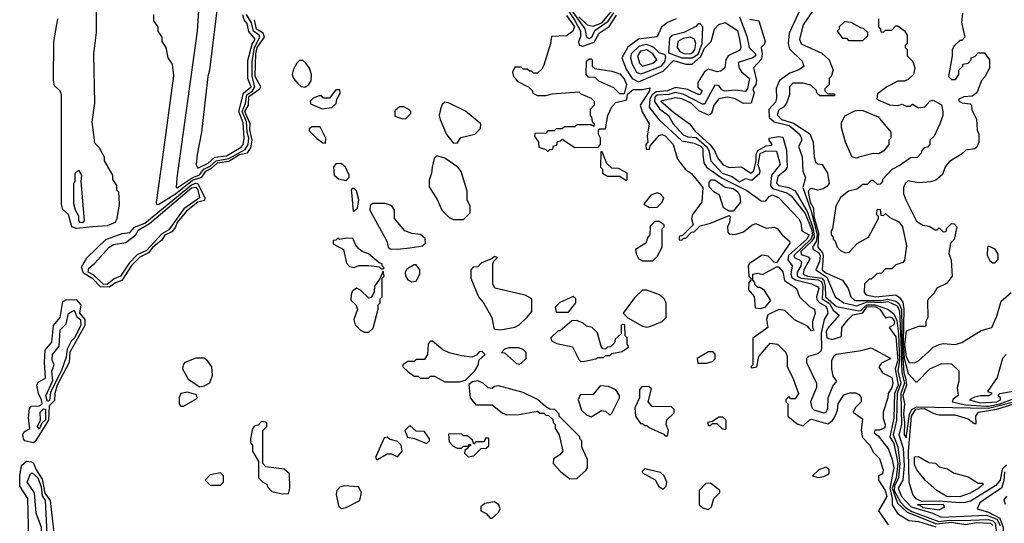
# Model space of a CAD drawing. Extents: x 2668140 to 2765664, y 823621 to 955240.
# Tile 6 of 256: x 2681840 to 2686621, y 853555 to 856000. Entities that reach past the tile are written whole.
import ezdxf

# ---------------------------------------------------------------- set-up
doc = ezdxf.new("R2010")
doc.units = 0

msp = doc.modelspace()

# ---------------------------------------------------------------- linework, layer by layer
at = {"layer": '0CON02XD'}
for points in [[(2682209.4, 856155), (2682211.7, 855938.3), (2682197.8, 855835), (2682202.9, 855595), (2682190, 855505), (2682203, 855403), (2682228.3, 855378.3), (2682235, 855360), (2682250, 855335), (2682250, 855315), (2682290, 855245), (2682290, 855225), (2682310, 855195), (2682310, 855175), (2682320, 855165), (2682322.5, 855105), (2682312.5, 855035), (2682303.3, 855015), (2682265, 855000), (2682195, 854994.4), (2682116, 854986)], [(2682802.5, 856085), (2682762.5, 855755), (2682753.3, 855725), (2682722.5, 855455), (2682702.5, 855345), (2682697.5, 855295), (2682705, 855280)], [(2685663.3, 856125), (2685576.2, 855935), (2685571.2, 855885), (2685578.3, 855858.3), (2685639.3, 855799.3), (2685647, 855773), (2685620, 855755), (2685579.3, 855740.7), (2685530, 855705), (2685514.1, 855665.9), (2685515, 855620), (2685510.5, 855599.5), (2685478, 855565), (2685478.8, 855525), (2685504.3, 855504.3), (2685577, 855487), (2685625, 855445.8), (2685635.8, 855425), (2685637.1, 855412.9), (2685621.2, 855385), (2685640, 855335), (2685642.5, 855265), (2685656.4, 855233.6), (2685643.5, 855185), (2685681.4, 855075), (2685712.3, 854955), (2685706.9, 854923.1), (2685689.4, 854895), (2685693.8, 854885), (2685719.6, 854869.6), (2685726.8, 854855), (2685723.9, 854826.1), (2685705.8, 854785), (2685759.7, 854749.7), (2685800, 854655), (2685841.4, 854625), (2685905, 854610.4), (2685955, 854630.9), (2686025, 854626.7), (2686055, 854631.3), (2686100.8, 854610.8), (2686111.9, 854585), (2686119.2, 854439.2), (2686123, 854285), (2686137.1, 854235), (2686118.9, 854185), (2686122.7, 854035), (2686109.1, 853985), (2686129.9, 853919.9), (2686135.6, 853835), (2686128.8, 853765), (2686105.4, 853725), (2686122.8, 853685), (2686169.4, 853635), (2686274.2, 853604.2), (2686314.7, 853584.7), (2686535, 853594.7), (2686585.2, 853575.2), (2686601.1, 853545)], [(2682707.5, 856045), (2682702.5, 855945), (2682603, 855233), (2682600, 855185), (2682605, 855184)], [(2684503.3, 856045), (2684535, 855996.9), (2684563.1, 855945), (2684562.7, 855917.3), (2684553, 855893), (2684557, 855877), (2684575, 855871.2), (2684629.1, 855890.9), (2684654.2, 855935), (2684702.1, 855967.9), (2684737.6, 856022.4)], [(2684513.6, 856055), (2684583.6, 855956.4), (2684592.5, 855915), (2684605, 855909.2), (2684617.5, 855915), (2684632.1, 855947.9), (2684696.9, 855993.1), (2684725.8, 856034.2)], [(2684555, 856014.4), (2684595, 855975.6), (2684625, 855968.5), (2684666.7, 855985), (2684717.5, 856045)], [(2685693.6, 856046.4), (2685643.8, 855975), (2685626.7, 855905), (2685635, 855882.5), (2685735, 855837.5), (2685770, 855805), (2685790, 855755), (2685780, 855725), (2685770, 855715), (2685770, 855685), (2685750, 855665), (2685750, 855655), (2685765, 855640), (2685795, 855640), (2685800, 855635), (2685795, 855630), (2685725, 855630), (2685711.7, 855641.7), (2685708.3, 855658.3), (2685681.7, 855681.7), (2685645, 855692.5), (2685595, 855692.5), (2685577.5, 855675), (2685577.5, 855635), (2685563.8, 855595), (2685548.8, 855575), (2685527.1, 855562.9), (2685518.6, 855538.6)], [(2682116, 854986), (2682093.9, 854993.9), (2682076.7, 855055), (2682049.3, 855079.3), (2682043.8, 855105), (2682043.3, 855635), (2682036.7, 855655), (2682009.3, 855679.3), (2682003.8, 855705), (2682006, 855895), (2682025.8, 856005)], [(2682490, 856025), (2682490, 855995), (2682510, 855965), (2682510, 855945), (2682530, 855915), (2682530, 855895), (2682550, 855865), (2682560, 855815), (2682580, 855785), (2682587, 855727), (2682533, 855333), (2682503, 855113), (2682505, 855102.5)], [(2682505, 855102.5), (2682515, 855104), (2682596.2, 855155), (2682678.9, 855221.1), (2682724.7, 855235.3), (2682743.5, 855265), (2682771.1, 855278.9), (2682800.6, 855305), (2682856, 855314), (2682908, 855345), (2682946.6, 855353.4), (2682962.3, 855377.7), (2682968.2, 855415), (2682957.8, 855465), (2682958.9, 855495), (2682933.3, 855555), (2682950.9, 855585), (2682953, 855627), (2683006.7, 855665), (2683011.2, 855675), (2682983.8, 855725), (2682986.1, 855835), (2682993.3, 855865), (2683028.6, 855915), (2683022, 855935), (2682990, 855955), (2682980.3, 856000.3)], [(2682605, 855184), (2682677.4, 855232.6), (2682712.7, 855247.3), (2682734.7, 855275.3), (2682765, 855289.6), (2682794.7, 855315.3), (2682855, 855326.1), (2682935, 855370.5), (2682949.2, 855395), (2682952.3, 855425), (2682943.9, 855455), (2682941.8, 855505), (2682920.3, 855555), (2682936.5, 855593.5), (2682943.1, 855635), (2682970.9, 855655), (2682982.3, 855675), (2682968.2, 855725), (2682968.9, 855795), (2682980.3, 855865), (2683006.5, 855915), (2683002.9, 855925), (2682975.3, 855945.3), (2682965.3, 855985.3), (2682940.7, 856025)], [(2682705, 855280), (2682755, 855302.9), (2682787.9, 855332.1), (2682845, 855340), (2682915, 855382), (2682925.8, 855395), (2682930, 855425), (2682925, 855500), (2682903.8, 855555), (2682926.9, 855643.1), (2682963.3, 855675), (2682948, 855715), (2682948.3, 855801.7), (2682968.6, 855881.4), (2682983.3, 855905), (2682952.3, 855942.3), (2682945, 855982.5), (2682929.5, 855999.5), (2682923.9, 856023.9)], [(2684495, 856021.2), (2684534, 855965), (2684525, 855942.5), (2684495, 855922.5), (2684421.7, 855918.3), (2684417.5, 855885), (2684385, 855780), (2684375, 855760), (2684355, 855740), (2684335, 855740), (2684325, 855750), (2684315, 855750), (2684305, 855760), (2684285, 855760), (2684275, 855770), (2684245, 855770), (2684232.5, 855745), (2684237.5, 855725), (2684246.4, 855716.4), (2684255, 855702.5), (2684313, 855673), (2684330, 855655), (2684330, 855645), (2684353, 855633), (2684395, 855632.5), (2684425, 855640), (2684555, 855650), (2684565, 855640), (2684615, 855620), (2684630, 855605), (2684630, 855585), (2684610, 855565), (2684610, 855535), (2684617, 855527), (2684620, 855505), (2684630, 855495), (2684628.3, 855481.7), (2684615, 855490), (2684545, 855490), (2684535, 855480), (2684485, 855480), (2684475, 855470), (2684445, 855470), (2684435, 855460), (2684405, 855460), (2684395, 855450), (2684341.7, 855448.3), (2684340, 855435), (2684360, 855405), (2684361.7, 855381.7), (2684395, 855370), (2684405, 855360), (2684415, 855370), (2684428.3, 855371.7), (2684431.7, 855388.3), (2684448.3, 855391.7), (2684451.7, 855408.3), (2684465, 855410), (2684475, 855420), (2684535, 855380), (2684648.3, 855381.7), (2684660, 855395), (2684660, 855425), (2684650, 855445), (2684650, 855465), (2684655, 855470), (2684685, 855470), (2684696.2, 855535), (2684715, 855577.5), (2684735, 855597.5), (2684788.3, 855611.7), (2684791.7, 855638.3), (2684819.3, 855660.7), (2684865, 855661.2), (2684899.3, 855669.3), (2684898.8, 855655), (2684852.5, 855585), (2684862.3, 855552.3), (2684897.5, 855495), (2684887.5, 855435), (2684890, 855405), (2684880, 855395), (2684881.7, 855371.7), (2684898.3, 855371.7), (2684901.7, 855388.3), (2684945, 855437.5), (2684957.5, 855442.5), (2684975, 855436.7), (2685013.6, 855393.6), (2685033.9, 855323.9), (2685073.6, 855273.6), (2685103, 855253), (2685157.5, 855185), (2685152.5, 855115), (2685107.5, 855055), (2685102.5, 855035), (2685110, 855005), (2685058.3, 854951.7), (2685041.7, 854948.3), (2685041.7, 854931.7), (2685055, 854930), (2685065, 854940), (2685075, 854940), (2685101.7, 854968.3), (2685115, 854970), (2685145, 855000), (2685195, 855012.5), (2685285, 855050), (2685290, 855045), (2685287.5, 855015), (2685277.5, 854995), (2685278.3, 854968.3), (2685285, 854960), (2685315, 854957.5), (2685355, 854970), (2685395, 855002.5), (2685415, 855010), (2685465, 854987.5), (2685505, 854992.5), (2685520, 854985), (2685542.5, 854955), (2685577.5, 854925), (2685580, 854915), (2685515, 854820), (2685503.6, 854823.6), (2685475, 854852.5), (2685445, 854857.5), (2685383.6, 854816.4), (2685377.5, 854805), (2685380, 854755), (2685390, 854745), (2685390, 854735), (2685380, 854725), (2685378.3, 854688.3), (2685407, 854657), (2685411.7, 854601.7), (2685435, 854597.5), (2685460, 854605), (2685487, 854637), (2685457.5, 854685), (2685435, 854700), (2685425, 854700), (2685410, 854715), (2685410, 854725), (2685400, 854735), (2685400, 854765), (2685425, 854770), (2685447, 854763), (2685515, 854800), (2685525, 854800), (2685545.9, 854775.9), (2685554.2, 854734.2), (2685612.5, 854695), (2685627.5, 854655), (2685675, 854607.5), (2685700, 854595), (2685703, 854573), (2685690, 854535), (2685690, 854505), (2685697, 854493), (2685685, 854490), (2685665, 854512.5), (2685602.7, 854542.7), (2685555, 854587.5), (2685527, 854593), (2685473.3, 854566.7), (2685466.7, 854545), (2685472.5, 854505), (2685405, 854457.5), (2685400, 854455), (2685400, 854325), (2685390, 854315), (2685395, 854310), (2685420, 854315), (2685430, 854365), (2685485, 854430), (2685520, 854425), (2685560, 854385), (2685566.7, 854365), (2685566.7, 854315), (2685593.3, 854265), (2685622.5, 854185), (2685605, 854160), (2685585, 854160), (2685575, 854170), (2685560, 854155), (2685560, 854145), (2685570, 854135), (2685570, 854075), (2685615, 854037.5), (2685645, 854027.5), (2685673.6, 854056.4), (2685685, 854060), (2685765, 854037.5), (2685786.4, 854053.6), (2685798.3, 854071.7), (2685811.2, 854105), (2685814.1, 854135.9), (2685841.7, 854178.3), (2685871.7, 854188.3), (2685898.3, 854188.3), (2685915, 854180), (2685925.9, 854165.9), (2685925.9, 854144.1), (2685897.5, 854115), (2685887.5, 854095), (2685932.5, 854062.5), (2685926.2, 854005), (2685932.3, 853972.3), (2685967.5, 853935), (2685985, 853900), (2686015, 853870), (2686032.5, 853815), (2686030, 853795), (2686010, 853785), (2686010, 853765), (2686043.3, 853715), (2686051.2, 853685), (2686010, 853615), (2686057, 853547)], [(2685027.5, 856005), (2684985, 855986.7), (2684956.1, 855963.9), (2684935, 855917.5), (2684845, 855906.2), (2684792.3, 855867.7), (2684763.3, 855815), (2684785, 855760), (2684814.5, 855714.5), (2684845, 855699.2), (2684965, 855750.8), (2685015, 855802.5), (2685075, 855784.3), (2685105, 855784.2), (2685147.7, 855822.3), (2685165, 855862), (2685198, 855895), (2685214, 855955), (2685235, 855976.2), (2685266.4, 855986.4), (2685325, 855947.5), (2685336, 855905), (2685341.2, 855865), (2685337.5, 855852.5), (2685280, 855825), (2685268.8, 855805), (2685263.9, 855766.1), (2685245, 855750), (2685226.4, 855746.4), (2685185, 855760), (2685165, 855746.7), (2685133.3, 855695), (2685133.3, 855673.3), (2685153.3, 855655), (2685145, 855637.5), (2685135, 855636.7), (2685085, 855662), (2685025, 855670.6), (2684985, 855654.5), (2684930.6, 855649.4), (2684910.6, 855635), (2684899.4, 855615), (2684896.2, 855575), (2684943.8, 855515), (2685055, 855412), (2685115, 855401.4), (2685145, 855388.1), (2685156.9, 855375), (2685158, 855348)], [(2685336, 856015), (2685370.5, 855920.5), (2685382, 855865), (2685413.8, 855835), (2685413.8, 855825), (2685400, 855815), (2685328.3, 855791.7), (2685333.3, 855765), (2685345, 855747.5), (2685384.1, 855714.1), (2685374.5, 855665.5), (2685365, 855651.2), (2685315, 855658.1), (2685263.1, 855653.1), (2685250, 855660), (2685235, 855680), (2685215, 855682.5), (2685165, 855590), (2685155, 855590), (2685065, 855637.1), (2685025, 855646.9), (2684992.8, 855637.2), (2684936.2, 855633.8), (2684925, 855623.8), (2684922.5, 855602.5), (2684946.8, 855566.8), (2684990, 855535), (2685013.3, 855495), (2685061.7, 855441.7), (2685085, 855431.4), (2685125, 855428.6), (2685174.4, 855385), (2685187.1, 855365), (2685195.8, 855315.8), (2685250.8, 855255), (2685299.5, 855239.5), (2685335, 855212.5), (2685365, 855228.8), (2685395, 855220.8), (2685434, 855255), (2685436, 855265), (2685425.6, 855295), (2685435, 855351.4), (2685465, 855362.9), (2685515, 855362.5), (2685533, 855297), (2685490.8, 855245), (2685485.8, 855195), (2685495, 855180.8), (2685565, 855160), (2685586.2, 855145), (2685655, 855060), (2685685, 854983.8), (2685689.5, 854955), (2685681.8, 854935), (2685599.2, 854855), (2685601.2, 854845), (2685626.7, 854835), (2685636, 854825), (2685632.5, 854805), (2685615.6, 854775), (2685615.6, 854755.6), (2685635, 854744.6), (2685717.4, 854737.4), (2685735, 854726.9), (2685740.7, 854705), (2685736.7, 854645), (2685771.9, 854621.9), (2685789.8, 854589.8), (2685820, 854565), (2685765, 854503.3), (2685756.1, 854483.9), (2685760, 854455), (2685785, 854447.5), (2685825, 854460), (2685830, 854465), (2685832.5, 854505), (2685862.5, 854545), (2685885, 854566.7), (2685933.5, 854576.5), (2685955, 854608.1), (2685995, 854605.7), (2686017.1, 854595), (2686045, 854552.5), (2686062, 854558), (2686075, 854554.2), (2686088.8, 854535), (2686085, 854518), (2686062.5, 854505), (2686095, 854460), (2686104.6, 854345), (2686090.5, 854305), (2686105.4, 854225), (2686087.7, 854185), (2686085.4, 854065), (2686065.5, 853975.5), (2686085, 853943.3), (2686103.7, 853846.3), (2686095.9, 853775), (2686077, 853725), (2686103.3, 853653.3), (2686149.2, 853609.2), (2686292.6, 853552.6), (2686365, 853560.3), (2686435, 853549.2), (2686485, 853558.9), (2686555, 853555.6), (2686565.5, 853545)], [(2685385, 856003.3), (2685430, 855995), (2685460, 855895), (2685455, 855880), (2685440, 855865), (2685445.8, 855834.2), (2685441.7, 855808.3), (2685403.9, 855766.1), (2685417.5, 855705), (2685414.1, 855685.9), (2685400, 855665), (2685406.2, 855645), (2685392.5, 855595), (2685355, 855593.8), (2685315, 855616.7), (2685295, 855621.2), (2685275, 855623.8), (2685235, 855616.7), (2685210, 855585), (2685198.8, 855545), (2685185, 855536.2), (2685138.1, 855558.1), (2685101.2, 855595), (2685055, 855615.6), (2685025, 855620.6), (2684953.8, 855605), (2685015, 855551.4), (2685093.3, 855495), (2685119.7, 855459.7), (2685192.6, 855392.6), (2685214.3, 855365), (2685229.1, 855329.1), (2685255.7, 855295.7), (2685285, 855282), (2685345.8, 855285.8), (2685390, 855255), (2685404.2, 855265.8), (2685416, 855315), (2685416, 855345), (2685425, 855364.4), (2685465, 855388), (2685489.5, 855390.5), (2685493.3, 855395), (2685480, 855415), (2685480, 855425), (2685525, 855433.3), (2685545, 855430), (2685563.6, 855366.4), (2685567.5, 855285), (2685555, 855266.2), (2685521.3, 855238.7), (2685515.8, 855205.8), (2685525.7, 855195.7), (2685575.7, 855185.7), (2685605, 855170), (2685665, 855066.5), (2685693.1, 854985), (2685697.4, 854945), (2685685, 854924), (2685632.5, 854875), (2685635, 854860.8), (2685669.5, 854849.5), (2685677.5, 854837.5), (2685647.1, 854785), (2685644, 854765), (2685665.4, 854755.4), (2685735, 854745.3), (2685745, 854734.4), (2685751.6, 854708.4), (2685753.3, 854655), (2685807.1, 854607.1), (2685915, 854585.9), (2685925, 854587.5), (2685953.6, 854616.4), (2685993.3, 854615), (2686055, 854595.5), (2686085, 854572.5), (2686099.5, 854539.5), (2686106.9, 854475), (2686112, 854345), (2686104.7, 854295.3), (2686118.4, 854235), (2686100.5, 854185), (2686098.4, 854055), (2686081.8, 853985), (2686105, 853926.2), (2686114.7, 853845), (2686107.9, 853775), (2686087.5, 853735), (2686087, 853715), (2686117.1, 853657.1), (2686141.4, 853631.4), (2686172.3, 853612.3), (2686303.2, 853563.3), (2686355, 853570.4), (2686415, 853567.9), (2686545, 853574), (2686565, 853567.4), (2686577.1, 853555), (2686585.2, 853495.2)], [(2686010, 856005), (2686010, 855965), (2686020, 855955), (2686021.7, 855941.7), (2686035, 855940), (2686045, 855950), (2686075, 855950), (2686095, 855970), (2686105, 855970), (2686136.4, 855946.4), (2686150, 855925), (2686150, 855885), (2686140, 855875), (2686140, 855865), (2686150, 855855), (2686150, 855825), (2686177, 855797), (2686187, 855767), (2686180, 855735), (2686155, 855710), (2686135, 855702.5), (2686105, 855702.5), (2686050, 855675), (2686005, 855640), (2686002.5, 855615), (2686063, 855587), (2686105, 855583.3), (2686125, 855590), (2686145, 855580), (2686165, 855580), (2686175, 855590), (2686205, 855572.5), (2686235, 855577.5), (2686260, 855605), (2686275, 855610), (2686316.4, 855586.4), (2686322.5, 855555), (2686322.5, 855535), (2686307.5, 855495), (2686280, 855435), (2686260, 855415), (2686260, 855395), (2686248.3, 855381.7), (2686231.7, 855378.3), (2686220, 855365), (2686218.3, 855351.7), (2686198.3, 855331.7), (2686165, 855330), (2686116.1, 855293.9), (2686075, 855272.5), (2686030, 855225), (2686030, 855215), (2686018.3, 855201.7), (2686005, 855200), (2685985, 855220), (2685975, 855220), (2685955, 855200), (2685935, 855200), (2685905, 855177.5), (2685865, 855167.5), (2685825, 855137.5), (2685803.3, 855095), (2685787.5, 854985), (2685780, 854975), (2685780, 854955), (2685790, 854945), (2685790, 854935), (2685800, 854925), (2685810, 854895), (2685825, 854880), (2685848.3, 854868.3), (2685868.3, 854871.7), (2685907, 854913), (2685962.5, 854945), (2686010, 855035), (2686010, 855045), (2686000, 855055), (2686005, 855080), (2686018.3, 855078.3), (2686021.7, 855051.7), (2686035, 855050), (2686045, 855060), (2686065, 855040), (2686109.3, 855019.3), (2686126.7, 854995), (2686147, 854903), (2686137, 854833), (2686128.3, 854821.7), (2686095, 854810), (2686075, 854790), (2686045, 854790), (2686025, 854770), (2686003, 854767), (2685975, 854740), (2685965, 854740), (2685943, 854717), (2685940, 854675), (2685950, 854665), (2685995, 854654.5), (2686093.8, 854663.8), (2686112, 854652), (2686128.3, 854628.3), (2686134, 854594), (2686129.4, 854435), (2686135, 854356.7), (2686155, 854282.5), (2686191.7, 854241.7), (2686198.3, 854241.7), (2686260, 854305), (2686318.3, 854331.7), (2686365, 854330), (2686400, 854295), (2686400, 854245), (2686392.5, 854215), (2686396.7, 854175), (2686372.3, 854157.7), (2686367.5, 854145), (2686435, 854130.4), (2686534.2, 854124.2), (2686545, 854124.2)], [(2685935, 855900), (2685958.3, 855921.7), (2685958.3, 855938.3), (2685938.3, 855958.3), (2685925, 855960), (2685877, 855987), (2685845, 855990), (2685820, 855965), (2685820, 855955), (2685810, 855945), (2685835, 855910), (2685855, 855910), (2685865, 855900), (2685935, 855900)], [(2686418.3, 856031.7), (2686413.3, 855986.7), (2686430, 855915), (2686415, 855900), (2686405, 855900), (2686377, 855873), (2686367.5, 855855), (2686367.5, 855825), (2686350, 855725), (2686365, 855710), (2686385, 855710), (2686400, 855735), (2686400, 855755), (2686420, 855775), (2686420, 855785), (2686445, 855790), (2686460, 855805), (2686460, 855815), (2686478.3, 855821.7), (2686495, 855840), (2686525, 855840), (2686550, 855805), (2686550, 855765), (2686527, 855723), (2686510, 855705), (2686487.5, 855645), (2686465, 855628.8), (2686423.9, 855626.1), (2686400, 855615), (2686400, 855605), (2686416.4, 855596.4), (2686455, 855592.5), (2686462.5, 855585), (2686463, 855563), (2686487, 855517), (2686490, 855465), (2686497.5, 855445), (2686497.5, 855405), (2686488.3, 855381.7), (2686477.5, 855372.5), (2686435, 855367.5), (2686413, 855347), (2686355, 855312.5), (2686333.9, 855286.1), (2686320.7, 855249.3), (2686288.3, 855221.7), (2686265, 855213.3), (2686205, 855207.5), (2686155, 855217.5), (2686140, 855205), (2686132.5, 855185), (2686132.5, 855155), (2686142.5, 855125), (2686195, 855022.5), (2686225, 855002.5), (2686257, 854997), (2686285, 854980), (2686295, 854980), (2686305, 854990), (2686325, 854970), (2686338.3, 854971.7), (2686341.7, 854988.3), (2686365, 855010), (2686378.3, 855008.3), (2686390, 854995), (2686377, 854933), (2686360, 854915), (2686352.5, 854865), (2686363, 854833), (2686367.5, 854755), (2686340, 854720), (2686293.6, 854696.4), (2686279.3, 854670.7), (2686252.5, 854645), (2686247.5, 854635), (2686250, 854555), (2686240, 854535), (2686240, 854515), (2686235, 854510), (2686205, 854510), (2686145, 854487.5), (2686136.4, 854423.6), (2686145, 854363.3), (2686160, 854335), (2686185, 854333.8), (2686205, 854343.3), (2686255, 854390), (2686275, 854410), (2686305, 854422.5), (2686325, 854427.5), (2686383, 854423), (2686415, 854433.3), (2686508.3, 854491.7), (2686560, 854505), (2686585, 854560), (2686606.4, 854633.6), (2686654, 854676)], [(2685105, 855814.4), (2685135, 855832.9), (2685154.3, 855885), (2685156.7, 855965), (2685145, 855980), (2685135, 855980), (2685123.3, 855966.7), (2685065, 855938), (2685006.1, 855923.9), (2684995, 855910), (2684990, 855840), (2685055, 855815.6), (2685105, 855814.4)], [(2685095, 855834.4), (2685109.3, 855840.7), (2685119.2, 855855), (2685124, 855885), (2685116.2, 855905), (2685095, 855915.8), (2685061.7, 855908.3), (2685036.2, 855895), (2685032.5, 855865), (2685045, 855846), (2685065, 855836.9), (2685095, 855834.4)], [(2684855, 855738), (2684875, 855744.3), (2684955.4, 855774.6), (2684972.9, 855795), (2684978.3, 855818.3), (2684975, 855830), (2684945, 855838.8), (2684920, 855865), (2684885, 855880.6), (2684848.9, 855871.1), (2684810, 855835), (2684806, 855815), (2684814.2, 855784.2), (2684835.7, 855745.7), (2684855, 855738)], [(2684865, 855774.2), (2684915, 855789.2), (2684933.8, 855805), (2684915, 855834.2), (2684885, 855854.4), (2684855, 855848.1), (2684840, 855825), (2684849.4, 855789.4), (2684865, 855774.2)], [(2683225, 855673.3), (2683243.9, 855686.1), (2683256.1, 855703.9), (2683257.5, 855735), (2683247.5, 855765), (2683229.3, 855789.3), (2683215, 855802.5), (2683198.3, 855801.7), (2683185, 855790), (2683169.3, 855760.7), (2683163.3, 855735), (2683170, 855715), (2683190.5, 855690.5), (2683206.4, 855676.4), (2683225, 855673.3)], [(2684775, 855640), (2684755, 855640), (2684725, 855670), (2684651.7, 855701.7), (2684635, 855720), (2684601.7, 855721.7), (2684590, 855735), (2684591.7, 855798.3), (2684605, 855810), (2684615, 855810), (2684620, 855805), (2684620, 855775), (2684633, 855763), (2684715, 855750), (2684755, 855736.7), (2684775, 855712.5), (2684786.7, 855685), (2684775, 855640)], [(2683308.3, 855568.3), (2683355, 855573.3), (2683377, 855593), (2683380, 855615), (2683397, 855643), (2683395, 855660), (2683375, 855660), (2683345, 855620), (2683315, 855620), (2683305, 855630), (2683295, 855630), (2683265, 855620), (2683250, 855605), (2683251.7, 855591.7), (2683308.3, 855568.3)], [(2683698.3, 855518.3), (2683715, 855520), (2683740, 855545), (2683740, 855555), (2683730, 855565), (2683705, 855577.5), (2683685, 855577.5), (2683661.7, 855558.3), (2683661.7, 855531.7), (2683698.3, 855518.3)], [(2683965, 855400), (2683981.7, 855428.3), (2684050, 855445), (2684078.3, 855471.7), (2684080, 855495), (2684005, 855556.7), (2683925.8, 855595.8), (2683905, 855600), (2683891.7, 855588.3), (2683883.9, 855566.1), (2683876.7, 855535), (2683881.2, 855515), (2683912.7, 855442.7), (2683945, 855402.5), (2683965, 855400)], [(2685905, 855327.5), (2685883, 855333), (2685850, 855405), (2685830, 855475), (2685830.7, 855499.3), (2685847, 855533), (2685895, 855557.5), (2685915, 855561.2), (2685935, 855558.8), (2686008.3, 855528.3), (2686070, 855455), (2686070, 855425), (2686060, 855415), (2686060, 855395), (2686036.4, 855363.6), (2686011.7, 855348.3), (2685985, 855350), (2685915, 855332.5), (2685905, 855327.5)], [(2685518.6, 855538.6), (2685540, 855515), (2685597.3, 855497.3), (2685676.4, 855446.4), (2685693.3, 855405), (2685697.5, 855335), (2685705, 855310), (2685715, 855300), (2685736.4, 855296.4), (2685762.5, 855255), (2685770, 855205), (2685759.3, 855190.7), (2685741.7, 855178.3), (2685715, 855172.5), (2685685, 855180), (2685675, 855176.7), (2685668, 855165), (2685678.5, 855115), (2685694.5, 855085), (2685695.7, 855044.3), (2685719.7, 854965), (2685715.6, 854895), (2685738.3, 854868.3), (2685742.1, 854855), (2685737.1, 854785), (2685755, 854770.5), (2685835.9, 854735.9), (2685863.3, 854695), (2685876.2, 854655), (2685895, 854636.2), (2686025, 854637.2), (2686055, 854643.5), (2686094, 854634), (2686110.6, 854620.6), (2686121.6, 854595), (2686124.9, 854405), (2686133.2, 854285), (2686141.2, 854261.2), (2686146.1, 854225), (2686128, 854175), (2686136.9, 854135), (2686131.1, 854085), (2686137.1, 854045), (2686134.3, 853985), (2686145, 853970), (2686160.4, 854085), (2686172.4, 854107.6), (2686195, 854121.2), (2686545, 854113.3), (2686705, 854155.3)], [(2683325, 855400), (2683326.7, 855425), (2683299.3, 855479.3), (2683260.7, 855479.3), (2683245, 855470), (2683245, 855460), (2683283.6, 855423.6), (2683311.7, 855401.7), (2683325, 855400)], [(2683995, 855030), (2684026.7, 855063.3), (2684027.5, 855095), (2684012.5, 855125), (2684013, 855167), (2683983.9, 855263.9), (2683967.5, 855285), (2683905, 855327.5), (2683865, 855340), (2683853, 855327), (2683842.5, 855285), (2683840, 855255), (2683828.3, 855221.7), (2683828.3, 855188.3), (2683867, 855127), (2683890, 855075), (2683925, 855040), (2683945, 855030), (2683995, 855030)], [(2684785, 855220), (2684790, 855225), (2684790, 855255), (2684747, 855277), (2684715, 855280), (2684691.7, 855301.7), (2684668.3, 855358.3), (2684661.7, 855358.3), (2684660, 855285), (2684670, 855275), (2684670, 855255), (2684695, 855240), (2684755, 855240), (2684785, 855220)], [(2685158, 855348), (2685162, 855305), (2685174.4, 855284.4), (2685250.9, 855230.9), (2685370.9, 855170.9), (2685440.3, 855120.3), (2685461.2, 855118.8), (2685478.8, 855141.2), (2685495, 855150), (2685525.8, 855135.8), (2685623, 855033), (2685632.5, 855015), (2685637.5, 854975), (2685673.8, 854955), (2685662.9, 854935), (2685574, 854856), (2685570, 854835), (2685591.2, 854805), (2685584.2, 854764.2), (2685588.7, 854748.7), (2685606.9, 854736.9), (2685685, 854717.5), (2685715, 854703.3), (2685720, 854695), (2685709.2, 854655), (2685710.9, 854640.9), (2685725.4, 854625.4), (2685755, 854609.2), (2685761.4, 854595), (2685763.8, 854575), (2685746.1, 854543.9), (2685732, 854478), (2685734.1, 854405.9), (2685729.5, 854390.5), (2685715, 854377.5), (2685670, 854365), (2685660, 854355), (2685660, 854335), (2685710, 854235), (2685710, 854215), (2685680, 854145), (2685686.4, 854116.4), (2685696.4, 854106.4), (2685745, 854091.2), (2685756.7, 854095), (2685763.6, 854113.6), (2685766.7, 854165), (2685789.3, 854220.7), (2685807.5, 854245), (2685790, 854270), (2685783, 854303), (2685784.2, 854345), (2685795, 854370), (2685805, 854376.7), (2685926.4, 854393.6), (2685975, 854407.5), (2686070, 854355), (2686025, 854332.5), (2686012.5, 854315), (2686030, 854285), (2686075, 854262.5), (2686080, 854235), (2686075.8, 854215), (2686056.7, 854185), (2686056.1, 854163.9), (2686033.3, 854095), (2686032.5, 854065), (2686042.5, 854035), (2686041.7, 854018.3), (2686015, 854007.5), (2685993, 854007), (2685990, 853995), (2686009.2, 853979.2), (2686058.8, 853915), (2686076.7, 853865), (2686084, 853825), (2686065.9, 853725), (2686077.3, 853675), (2686076, 853645), (2686103, 853603), (2686158.3, 853568.3), (2686205, 853563.3), (2686288.5, 853538.5)], [(2682145, 855014.2), (2682133.3, 855015), (2682127.5, 855025), (2682127, 855047), (2682111.2, 855075), (2682103, 855107), (2682102.5, 855205), (2682110, 855215), (2682110, 855255), (2682125, 855270), (2682140, 855245), (2682137.5, 855215), (2682153.3, 855025), (2682145, 855014.2)], [(2683425, 855220), (2683440, 855235), (2683440, 855245), (2683422.5, 855285), (2683401.7, 855301.7), (2683375, 855300), (2683363.3, 855285), (2683367.5, 855245), (2683388.3, 855228.3), (2683425, 855220)], [(2685305, 855070), (2685285, 855070), (2685257, 855087), (2685238.3, 855148.3), (2685210, 855165), (2685188.3, 855188.3), (2685188.3, 855211.7), (2685197, 855223), (2685215, 855223.3), (2685266.4, 855186.4), (2685305, 855180), (2685326.7, 855165), (2685337.5, 855145), (2685340, 855115), (2685305, 855070)], [(2682275, 854701.1), (2682232.9, 854702.9), (2682195, 854741.5), (2682149.5, 854769.5), (2682140.6, 854799.4), (2682166.1, 854843.9), (2682257.7, 854932.3), (2682337.3, 854962.7), (2682375, 854966.7), (2682397.2, 854992.8), (2682447.3, 855012.7), (2682675, 855198.4), (2682695, 855207.1), (2682705, 855204.5), (2682739.1, 855135), (2682737.1, 855122.9), (2682705, 855114.6), (2682650.1, 855069.9), (2682604.8, 855015.2), (2682597.1, 854992.9), (2682579.5, 854970.5), (2682545, 854953.5), (2682529.6, 854930.4), (2682486.4, 854895), (2682465, 854868.2), (2682422.6, 854847.4), (2682383.4, 854806.6), (2682336.6, 854733.4), (2682305, 854722.5), (2682275, 854701.1)], [(2682265, 854713.8), (2682245, 854716), (2682199.6, 854759.6), (2682172, 854775), (2682175, 854793.3), (2682205, 854817.5), (2682275, 854896.2), (2682295, 854908), (2682355, 854918.8), (2682403.6, 854956.4), (2682415, 854978), (2682469.8, 855010.2), (2682675, 855184), (2682695, 855187.5), (2682705.5, 855175), (2682713.3, 855135), (2682637.4, 855082.6), (2682565, 854979.2), (2682529.7, 854960.3), (2682455, 854880), (2682411.1, 854858.9), (2682371.8, 854818.2), (2682330, 854755), (2682298.7, 854741.3), (2682265, 854713.8)], [(2683465, 855070), (2683480, 855085), (2683487.5, 855125), (2683475, 855170), (2683465, 855180), (2683455, 855180), (2683450, 855175), (2683452.5, 855145), (2683460, 855070), (2683465, 855070)], [(2684898.3, 855088.3), (2684935, 855090), (2684960, 855115), (2684967.5, 855135), (2684950, 855155), (2684935, 855160), (2684905, 855147.5), (2684870, 855105), (2684898.3, 855088.3)], [(2683675, 854886.2), (2683735, 854893.3), (2683797, 854903), (2683810, 854915), (2683808.3, 854938.3), (2683787, 854957), (2683745, 854962.5), (2683710, 854975), (2683660, 855035), (2683660, 855075), (2683647, 855097), (2683615, 855107.5), (2683555, 855107.5), (2683541.7, 855098.3), (2683540, 855075), (2683622.5, 854925), (2683630, 854895), (2683638.3, 854888.3), (2683675, 854886.2)], [(2684915, 854830), (2684935, 854850), (2684960, 854895), (2684960, 854985), (2684970, 854995), (2684970, 855005), (2684945, 855020), (2684925, 855020), (2684901.7, 854998.3), (2684900, 854955), (2684890, 854945), (2684880, 854915), (2684830, 854885), (2684833, 854863), (2684845, 854840), (2684865, 854830), (2684915, 854830)], [(2683605, 854790), (2683610, 854795), (2683600, 854805), (2683600, 854815), (2683585, 854820), (2683533.6, 854863.6), (2683502.5, 854875), (2683487.3, 854887.3), (2683472.5, 854905), (2683458.3, 854938.3), (2683425, 854940), (2683392.5, 854932.5), (2683385, 854940), (2683375, 854930), (2683361.7, 854928.3), (2683361.7, 854911.7), (2683412.5, 854885), (2683427.7, 854817.7), (2683442.3, 854802.3), (2683465, 854796.7), (2683487, 854807), (2683535, 854806.7), (2683585, 854800), (2683595, 854790), (2683605, 854790)], [(2686575, 854820), (2686591.7, 854838.3), (2686591.7, 854861.7), (2686576.4, 854886.4), (2686545, 854900), (2686540, 854895), (2686537.5, 854855), (2686550.7, 854830.7), (2686565, 854820), (2686575, 854820)], [(2684175, 854493.8), (2684245, 854508), (2684265, 854518.8), (2684303.9, 854556.1), (2684327, 854583), (2684327.5, 854645), (2684295, 854662.5), (2684147, 854697), (2684137, 854717), (2684137.5, 854815), (2684141.7, 854828.3), (2684160, 854845), (2684145, 854850), (2684135, 854840), (2684081.7, 854818.3), (2684065, 854800), (2684041.7, 854798.3), (2684030, 854785), (2684030, 854745), (2684067.5, 854655), (2684092.5, 854625), (2684132.5, 854555), (2684143, 854503), (2684147.5, 854497.5), (2684175, 854493.8)], [(2683745, 854727.5), (2683765, 854730), (2683782.5, 854765), (2683782.5, 854785), (2683765, 854810), (2683755, 854810), (2683720.7, 854789.3), (2683712.5, 854775), (2683713, 854757), (2683725, 854737.5), (2683745, 854727.5)], [(2683535, 854482.5), (2683557, 854503), (2683580, 854595), (2683580, 854615), (2683590, 854625), (2683590, 854645), (2683600, 854655), (2683600, 854745), (2683610, 854755), (2683605, 854780), (2683588.3, 854741.7), (2683563, 854707), (2683561.7, 854678.3), (2683548.3, 854651.7), (2683535, 854647.5), (2683495, 854687.5), (2683475, 854697.5), (2683455, 854680), (2683450, 854665), (2683448.3, 854638.3), (2683472.5, 854615), (2683480, 854595), (2683463.3, 854545), (2683469.3, 854519.3), (2683495, 854492.5), (2683515, 854482.5), (2683535, 854482.5)], [(2684505, 854580), (2684540, 854625), (2684540, 854645), (2684527, 854657), (2684463, 854627), (2684440, 854605), (2684445, 854580), (2684505, 854580)], [(2684885, 854507.5), (2684905, 854512.5), (2684960, 854535), (2684980, 854555), (2684980, 854625), (2684970, 854645), (2684947.5, 854665), (2684885, 854686.7), (2684865, 854687.5), (2684825, 854650), (2684770, 854575), (2684792.5, 854552.5), (2684865, 854512.5), (2684885, 854507.5)], [(2681905, 853945.7), (2681865, 853956.2), (2681858, 853965), (2681856, 853985), (2681861.4, 853998.6), (2681890, 854015), (2681882.5, 854065), (2681887.3, 854112.7), (2681896, 854124), (2681935, 854125.8), (2681949.4, 854135), (2681946.7, 854155), (2681930.6, 854185), (2681924, 854225), (2681930.5, 854239.5), (2681965, 854260), (2681960, 854335), (2681964, 854396), (2681996.2, 854435), (2682004, 854516), (2682036.2, 854555), (2682048.8, 854631.2), (2682065, 854640), (2682115, 854641.1), (2682137.1, 854615), (2682130, 854575), (2682156.2, 854545), (2682156.1, 854515), (2682083.6, 854386.4), (2682080.6, 854335), (2682022.7, 854225), (2682010, 854185), (2682008.5, 854151.5), (2681983.8, 854125), (2681980, 854055), (2681915, 853952.5), (2681905, 853945.7)], [(2681975, 854146.2), (2681966.4, 854173.6), (2682001.2, 854248.8), (2681996.4, 854293.6), (2682007.5, 854325), (2681997, 854347), (2681998.8, 854375), (2682031.2, 854415), (2682036.2, 854495), (2682065.8, 854524.2), (2682076.4, 854573.6), (2682105, 854590), (2682117.6, 854557.6), (2682135.7, 854545), (2682136.9, 854515), (2682106.9, 854455), (2682090.6, 854439.4), (2682070.2, 854399.8), (2682065, 854362.5), (2682045, 854301.2), (2681989.3, 854190.7), (2681985, 854150.8), (2681975, 854146.2)], [(2684565, 854340), (2684585, 854342.5), (2684637, 854353), (2684645, 854360), (2684675, 854360), (2684685, 854370), (2684705, 854370), (2684715, 854380), (2684765, 854390), (2684798.3, 854411.7), (2684790, 854425), (2684790, 854455), (2684780, 854465), (2684778.3, 854518.3), (2684765, 854520), (2684760, 854515), (2684760, 854475), (2684731.7, 854448.3), (2684728.3, 854431.7), (2684708.3, 854411.7), (2684695, 854410), (2684685, 854400), (2684671.7, 854401.7), (2684663, 854413), (2684645, 854480), (2684620, 854505), (2684593, 854513), (2684577, 854527), (2684545, 854540), (2684521.7, 854538.3), (2684465, 854490), (2684455, 854490), (2684420, 854455), (2684421.7, 854441.7), (2684448.3, 854428.3), (2684525, 854412.5), (2684555, 854350), (2684565, 854340)], [(2683975, 854242.5), (2684005, 854250), (2684050, 854295), (2684067, 854323), (2684071.7, 854348.3), (2684100, 854375), (2684085, 854390), (2684071.7, 854388.3), (2684058.3, 854371.7), (2684035, 854362.5), (2683985, 854367.5), (2683925, 854382.5), (2683895, 854397.5), (2683845, 854440), (2683835, 854440), (2683823, 854427), (2683820, 854375), (2683805, 854350), (2683765, 854350), (2683755, 854340), (2683725, 854340), (2683700, 854325), (2683700, 854315), (2683725, 854292.5), (2683755, 854270), (2683775, 854270), (2683785, 854260), (2683825, 854260), (2683835, 854270), (2683855, 854270), (2683905, 854242.5), (2683975, 854242.5)], [(2684265, 854327.5), (2684275, 854332.5), (2684300, 854355), (2684300, 854385), (2684287, 854397), (2684265, 854407.5), (2684215, 854407.5), (2684195, 854400), (2684180, 854385), (2684195, 854382.5), (2684251.7, 854331.7), (2684265, 854327.5)], [(2685175, 854332.5), (2685205, 854340), (2685217, 854353), (2685217, 854377), (2685207, 854387), (2685185, 854387.5), (2685130, 854355), (2685133, 854333), (2685175, 854332.5)], [(2686630, 854375), (2686612.5, 854355), (2686586.7, 854263.3), (2686540, 854195), (2686558.3, 854188.3), (2686558.3, 854181.7), (2686545, 854173.3), (2686505, 854173.8), (2686476.7, 854166.7), (2686452.5, 854155), (2686505, 854140.5)], [(2682715, 854217.5), (2682735, 854222.5), (2682763, 854237), (2682776.7, 854275), (2682772.5, 854315), (2682753, 854343), (2682735, 854356.7), (2682695, 854356.7), (2682642.5, 854335), (2682633.3, 854325), (2682630, 854305), (2682657.5, 854255), (2682715, 854217.5)], [(2684511.7, 853771.7), (2684545, 853773.3), (2684589.3, 853810.7), (2684597.5, 853825), (2684597.5, 853865), (2684570, 853925), (2684570, 853955), (2684560, 853965), (2684560, 853975), (2684460, 854075), (2684460, 854085), (2684438.3, 854108.3), (2684415, 854110), (2684395, 854120), (2684355, 854156.7), (2684285, 854190), (2684165, 854222.5), (2684145, 854220), (2684135, 854210), (2684115, 854212.5), (2684090, 854235), (2684065, 854247.5), (2684038.3, 854241.7), (2684021.7, 854228.3), (2684027.5, 854165), (2684055, 854130), (2684135, 854130), (2684185, 854090), (2684205, 854082.5), (2684265, 854083.3), (2684355, 854100), (2684365, 854090), (2684385, 854090), (2684395, 854080), (2684408.3, 854078.3), (2684428.3, 854058.3), (2684430, 854045), (2684440, 854035), (2684440, 854015), (2684460, 853985), (2684477.5, 853905), (2684463, 853887), (2684431.7, 853868.3), (2684430, 853845), (2684467.5, 853805), (2684511.7, 853771.7)], [(2684615, 854072.5), (2684665, 854102.5), (2684685, 854100), (2684705, 854080), (2684715, 854090), (2684752.5, 854165), (2684752.5, 854175), (2684735, 854202.5), (2684699.3, 854219.3), (2684658.3, 854221.7), (2684625, 854180), (2684561.7, 854178.3), (2684552.5, 854155), (2684567.5, 854105), (2684591.7, 854081.7), (2684615, 854072.5)], [(2684985, 853980), (2684990, 854005), (2684980, 854035), (2684983, 854057), (2685018.3, 854091.7), (2685018.3, 854108.3), (2685005, 854120), (2684911.7, 854121.7), (2684892.5, 854145), (2684908.3, 854208.3), (2684895, 854220), (2684861.7, 854218.3), (2684850, 854205), (2684850, 854165), (2684827.5, 854115), (2684830, 854075), (2684855, 854040), (2684865, 854040), (2684875, 854030), (2684885, 854030), (2684895, 854020), (2684968.3, 853988.3), (2684975, 853980), (2684985, 853980)], [(2682623, 854123), (2682635, 854123.8), (2682695, 854157.5), (2682702.5, 854165), (2682699.3, 854179.3), (2682655, 854191.2), (2682622.5, 854185), (2682614.1, 854165.9), (2682613.6, 854133.6), (2682623, 854123)], [(2686505, 854140.5), (2686585, 854144.6), (2686603.3, 854155), (2686602.5, 854165), (2686590, 854175), (2686600, 854185), (2686671.7, 854198.3)], [(2686631.6, 853838.4), (2686611.5, 853818.5), (2686601.5, 853765), (2686580.9, 853739.2), (2686457.8, 853662.2), (2686425, 853653.8), (2686384.2, 853655.8), (2686305, 853663.3), (2686220.7, 853660.8), (2686193.4, 853673.4), (2686177.7, 853695), (2686159.1, 853755), (2686155.9, 853905), (2686171.2, 854075), (2686191.2, 854108.8), (2686232.7, 854112.7), (2686278.3, 854088.3), (2686305, 854082.5), (2686381.7, 854081.7), (2686445, 854062.5), (2686475, 854040), (2686485, 854040), (2686483.3, 854075), (2686496.2, 854095), (2686585, 854110), (2686693.9, 854143.9)], [(2686545, 854124.2), (2686600, 854135), (2686668.4, 854161.6)], [(2681935, 854012), (2681926.2, 854025), (2681941.2, 854055), (2681938.8, 854095), (2681955, 854110.8), (2681965, 854110), (2681965, 854056.7), (2681948, 854042), (2681935, 854012)], [(2683115, 853697.5), (2683145, 853700), (2683152.5, 853725), (2683150, 853795), (2683125, 853817.5), (2683035, 853830), (2683020, 853845), (2683020, 854005), (2683040, 854025), (2683040, 854045), (2683015, 854050), (2682998.3, 854031.7), (2682981.7, 854028.3), (2682970, 854015), (2682960, 853965), (2682960, 853945), (2682970, 853935), (2682970, 853905), (2683000, 853855), (2683000, 853775), (2683020, 853755), (2683040, 853745), (2683045, 853730), (2683065, 853710), (2683115, 853697.5)], [(2683815, 853942.5), (2683830, 853955), (2683830, 853965), (2683805, 854000), (2683765, 854002.5), (2683735, 854030), (2683710, 854005), (2683723, 853973), (2683756.4, 853966.4), (2683815, 853942.5)], [(2685265, 854010), (2685270, 854015), (2685270, 854055), (2685255, 854070), (2685235, 854070), (2685205, 854050), (2685180, 854045), (2685185, 854030), (2685195, 854030), (2685205, 854040), (2685225, 854040), (2685250, 854015), (2685265, 854010)], [(2684018.3, 853878.3), (2684045, 853882.5), (2684081.7, 853918.3), (2684105, 853920), (2684118.3, 853931.7), (2684118.3, 853968.3), (2684101.7, 853968.3), (2684095, 853950), (2684055, 853950), (2684045, 853940), (2684038.3, 853958.3), (2684015, 853980), (2683995, 853980), (2683985, 853990), (2683921.7, 853988.3), (2683925, 853950), (2683945, 853930), (2683965, 853920), (2683985, 853920), (2683995, 853930), (2684020, 853930), (2684021.7, 853938.3), (2684028.3, 853938.3), (2684028.3, 853931.7), (2684020, 853930), (2684018.3, 853921.7), (2684001.7, 853908.3), (2684000, 853895), (2684018.3, 853878.3)], [(2683575, 853863.3), (2683625, 853892.5), (2683645, 853892.5), (2683675, 853877.5), (2683697.5, 853905), (2683692.5, 853935), (2683675, 853952.5), (2683635, 853963.3), (2683625, 853972.5), (2683609.3, 853970.7), (2683567.5, 853875), (2683575, 853863.3)], [(2681886.7, 853405), (2681878.8, 853675), (2681841.2, 853735), (2681840, 853785), (2681849.2, 853835), (2681872.7, 853857.3), (2681895, 853853.8), (2681906.5, 853846.5), (2681919.2, 853815), (2681949.6, 853769.6), (2681961.9, 853701.9), (2681987.9, 853665), (2682018.8, 853395)], [(2686405, 853684.3), (2686342.5, 853685), (2686293.3, 853715), (2686237.5, 853765), (2686196.7, 853815), (2686185, 853840), (2686185, 853877.5), (2686205, 853880), (2686255, 853850), (2686287, 853847), (2686305, 853830), (2686345, 853820), (2686375, 853800), (2686445, 853780), (2686495, 853750), (2686515, 853750), (2686520, 853745), (2686497.5, 853725), (2686455, 853701.2), (2686405, 853684.3)], [(2681975, 853390), (2681950, 853435), (2681946.7, 853535), (2681920, 853605), (2681912.3, 853702.3), (2681876.7, 853755), (2681892.5, 853795), (2681900.7, 853799.3), (2681928.1, 853775), (2681945, 853732.5), (2681949.1, 853689.1), (2681963.8, 853665), (2681972.5, 853505), (2681970, 853445), (2681976.7, 853435), (2681980, 853395), (2681975, 853390)], [(2682815, 853740), (2682830, 853755), (2682830, 853785), (2682815, 853800), (2682765, 853790), (2682740, 853765), (2682765, 853740), (2682815, 853740)], [(2684965, 853720), (2684980, 853735), (2684982.5, 853755), (2684970, 853785), (2684951.7, 853801.7), (2684875, 853820), (2684863.3, 853806.7), (2684865, 853800), (2684926.4, 853766.4), (2684943.6, 853733.6), (2684965, 853720)], [(2685715, 853777.5), (2685745, 853782.5), (2685770, 853795), (2685770, 853815), (2685755, 853827.5), (2685720, 853815), (2685690, 853785), (2685715, 853777.5)], [(2686621.5, 853805), (2686619.3, 853760.7), (2686607.5, 853725), (2686541.7, 853681.7), (2686502.5, 853655), (2686490, 853625), (2686545, 853608.6), (2686599.6, 853579.6), (2686615.6, 853535), (2686615, 853450), (2686625, 853420)], [(2685185, 853622.5), (2685200, 853635), (2685210, 853675), (2685240, 853705), (2685240, 853715), (2685195, 853750), (2685171.7, 853748.3), (2685140, 853715), (2685140, 853645), (2685155, 853630), (2685185, 853622.5)], [(2683405, 853627.5), (2683425, 853632.5), (2683492.5, 853665), (2683500, 853705), (2683485, 853732.5), (2683415, 853737.5), (2683395, 853730), (2683380, 853715), (2683377.5, 853695), (2683390, 853635), (2683405, 853627.5)], [(2684135, 853580), (2684165, 853607.5), (2684173.8, 853625), (2684166.2, 853645), (2684145, 853660), (2684098.3, 853651.7), (2684080, 853635), (2684080, 853615), (2684105, 853602.5), (2684125, 853580), (2684135, 853580)], [(2686305, 853620), (2686332.5, 853635), (2686325, 853646.5), (2686200, 853645), (2686213, 853643), (2686225, 853631.9), (2686305, 853620)], [(2686626.4, 853646.4), (2686620.7, 853669.3), (2686633.6, 853686.4)]]:
    msp.add_lwpolyline(points, dxfattribs=at)

doc.saveas('drawing.dxf')
